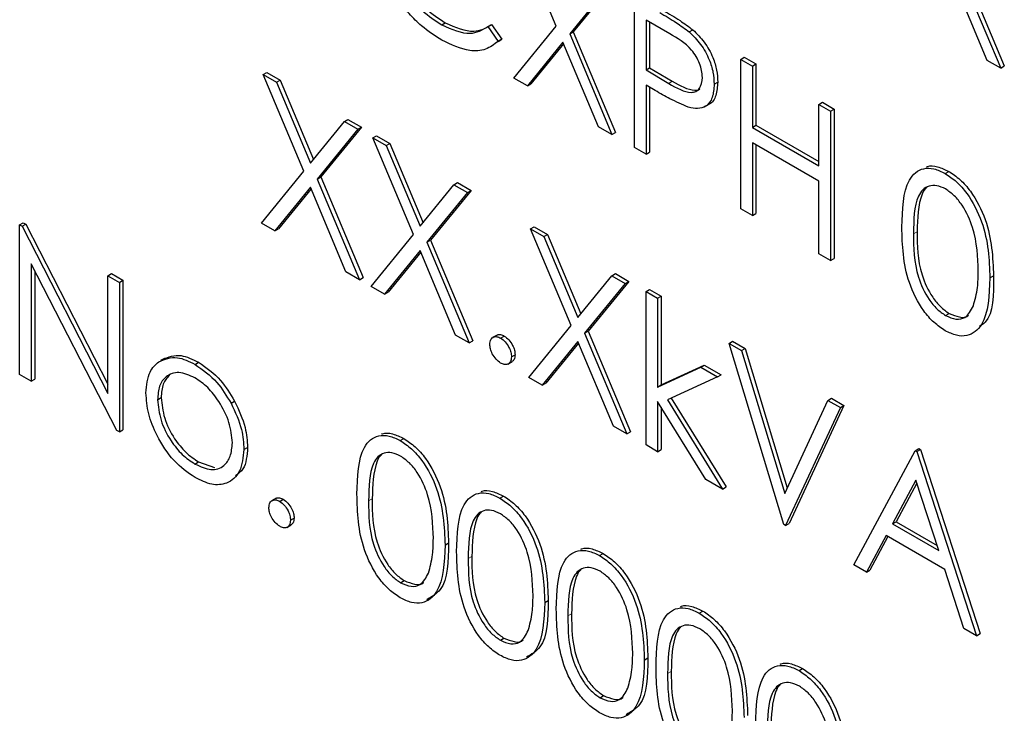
# Paper-space layout 'Blatt4' of a CAD drawing. Header units: millimetres. Extents: x 5 to 418, y 2 to 292.
# Tile 36 of 102: x 117.07 to 118.68, y 182.99 to 184.12. Entities that reach past the tile are written whole.
import ezdxf

# ---------------------------------------------------------------- set-up
doc = ezdxf.new("R2010")
doc.units = ezdxf.units.MM

psp = doc.layouts.new('Blatt4')

# ---------------------------------------------------------------- linework, layer by layer
at = {"color": 7, "linetype": 'Continuous', "lineweight": 25}
for p, q in [((117.9465, 184.1127), (117.88, 184.2711)), ((118.6049, 184.2089), (118.6741, 184.0441)), ((118.6108, 184.2124), (118.68, 184.0475)), ((118.0409, 184.1851), (117.9744, 184.1034)), ((118.6521, 184.0567), (118.5939, 184.1955)), ((118.035, 184.1817), (117.9685, 184.1)), ((118.0744, 183.9139), (118.0744, 184.1589)), ((118.1322, 184.1004), (118.0935, 184.1228)), ((118.0935, 184.1228), (118.0935, 184.0411)), ((117.759, 184.1149), (117.7649, 184.1183)), ((117.8347, 184.112), (117.8406, 184.1154)), ((117.8347, 184.112), (117.8514, 184.0878)), ((117.8406, 184.1154), (117.8573, 184.0912)), ((117.8772, 184.0278), (117.9465, 184.1127)), ((118.0993, 184.1194), (118.0993, 184.0445)), ((118.1643, 184.1033), (118.1702, 184.1067)), ((117.8573, 184.0912), (117.8513, 184.0875)), ((117.8514, 184.0878), (117.8573, 184.0912)), ((117.9685, 184.1), (117.9744, 184.1034)), ((117.9685, 184.1), (118.0377, 183.9351)), ((117.9744, 184.1034), (118.0436, 183.9385)), ((117.9575, 184.0865), (117.8992, 184.0151)), ((117.9585, 184.084), (117.9051, 184.0185)), ((118.0157, 183.9478), (117.9575, 184.0865)), ((118.2485, 184.0584), (118.2544, 184.0618)), ((118.2485, 184.0584), (118.2675, 184.0474)), ((118.2485, 183.8134), (118.2485, 184.0584)), ((118.2544, 184.0618), (118.2734, 184.0508)), ((118.6741, 184.0441), (118.6521, 184.0567)), ((118.0935, 184.0411), (118.0993, 184.0445)), ((118.0935, 184.0411), (118.1306, 184.0191)), ((118.0993, 184.0445), (118.1365, 184.0225)), ((118.2675, 184.0474), (118.2734, 184.0508)), ((118.2675, 184.0474), (118.2675, 183.9469)), ((118.2734, 184.0508), (118.2734, 183.9503)), ((118.6741, 184.0441), (118.68, 184.0475)), ((117.4666, 184.0335), (117.4725, 184.0369)), ((117.4666, 184.0335), (117.4885, 184.0208)), ((117.5331, 183.875), (117.4666, 184.0335)), ((117.4725, 184.0369), (117.4944, 184.0242)), ((117.4885, 184.0208), (117.4944, 184.0242)), ((117.4944, 184.0242), (117.5489, 183.8945)), ((117.8992, 184.0151), (117.8772, 184.0278)), ((117.4885, 184.0208), (117.5441, 183.8885)), ((117.8992, 184.0151), (117.9051, 184.0185)), ((118.1086, 184.0072), (118.0935, 184.016)), ((118.0935, 184.016), (118.0935, 183.9029)), ((118.0993, 184.0126), (118.0993, 183.9063)), ((118.205, 184.0178), (118.2108, 184.0212)), ((118.1894, 183.9808), (118.1968, 183.985)), ((118.3763, 183.9846), (118.3822, 183.988)), ((118.3763, 183.8841), (118.3763, 183.9846)), ((118.3763, 183.9846), (118.3953, 183.9736)), ((118.3822, 183.988), (118.4012, 183.977)), ((118.3953, 183.9736), (118.4012, 183.977)), ((118.4012, 183.977), (118.4012, 183.7321)), ((117.5996, 183.9567), (117.6055, 183.9601)), ((117.6055, 183.9601), (117.6275, 183.9474)), ((118.3953, 183.9736), (118.3953, 183.7287)), ((117.5441, 183.8885), (117.5996, 183.9567)), ((117.6216, 183.944), (117.5551, 183.8623)), ((117.6275, 183.9474), (117.561, 183.8657)), ((117.5996, 183.9567), (117.6216, 183.944)), ((117.6216, 183.944), (117.6275, 183.9474)), ((118.0377, 183.9351), (118.0157, 183.9478)), ((118.2675, 183.9469), (118.2734, 183.9503)), ((118.2675, 183.9469), (118.3763, 183.8841)), ((118.2734, 183.9503), (118.3763, 183.8909)), ((117.6461, 183.9298), (117.652, 183.9333)), ((117.6461, 183.9298), (117.668, 183.9172)), ((117.7126, 183.7714), (117.6461, 183.9298)), ((117.652, 183.9333), (117.6739, 183.9206)), ((118.0377, 183.9351), (118.0436, 183.9385)), ((117.668, 183.9172), (117.6739, 183.9206)), ((117.668, 183.9172), (117.7236, 183.7849)), ((117.6739, 183.9206), (117.7284, 183.7908)), ((118.0935, 183.9029), (118.0744, 183.9139)), ((118.3763, 183.859), (118.2675, 183.9218)), ((118.2675, 183.9218), (118.2675, 183.8025)), ((118.2734, 183.9184), (118.2734, 183.8059)), ((118.0935, 183.9029), (118.0993, 183.9063)), ((117.4639, 183.7901), (117.5331, 183.875)), ((117.5551, 183.8623), (117.561, 183.8657)), ((117.561, 183.8657), (117.6302, 183.7008)), ((118.5832, 183.8715), (118.5891, 183.8749)), ((117.5441, 183.8489), (117.4858, 183.7774)), ((117.6023, 183.7101), (117.5441, 183.8489)), ((117.5551, 183.8623), (117.6243, 183.6974)), ((117.7236, 183.7849), (117.7791, 183.853)), ((117.7791, 183.853), (117.785, 183.8564)), ((117.7791, 183.853), (117.8011, 183.8404)), ((117.785, 183.8564), (117.807, 183.8438)), ((118.3763, 183.7397), (118.3763, 183.859)), ((117.5451, 183.8463), (117.4917, 183.7808)), ((117.8011, 183.8404), (117.7346, 183.7587)), ((117.807, 183.8438), (117.7405, 183.7621)), ((117.8011, 183.8404), (117.807, 183.8438)), ((118.2675, 183.8025), (118.2485, 183.8134)), ((118.2675, 183.8025), (118.2734, 183.8059)), ((117.0681, 183.7872), (117.074, 183.7906)), ((117.0681, 183.5422), (117.0681, 183.7872)), ((117.0681, 183.7872), (117.0721, 183.7849)), ((117.0721, 183.7849), (117.078, 183.7883)), ((117.0721, 183.7849), (117.2123, 183.5112)), ((117.074, 183.7906), (117.078, 183.7883)), ((117.078, 183.7883), (117.2123, 183.5261)), ((117.4858, 183.7774), (117.4639, 183.7901)), ((117.9044, 183.7807), (117.9103, 183.7841)), ((117.9103, 183.7841), (117.9323, 183.7714)), ((117.4858, 183.7774), (117.4917, 183.7808)), ((117.6434, 183.6865), (117.7126, 183.7714)), ((117.9044, 183.7807), (117.9264, 183.768)), ((117.971, 183.6223), (117.9044, 183.7807)), ((117.9264, 183.768), (117.9323, 183.7714)), ((117.9264, 183.768), (117.9819, 183.6357)), ((117.9323, 183.7714), (117.9868, 183.6417)), ((117.7346, 183.7587), (117.7405, 183.7621)), ((117.7346, 183.7587), (117.8038, 183.5938)), ((117.7405, 183.7621), (117.8097, 183.5972)), ((117.7236, 183.7453), (117.6653, 183.6738)), ((117.7246, 183.7427), (117.6712, 183.6772)), ((117.7818, 183.6065), (117.7236, 183.7453)), ((118.3953, 183.7287), (118.3763, 183.7397)), ((117.227, 183.4505), (117.0872, 183.7236)), ((117.0872, 183.7236), (117.0872, 183.5312)), ((118.3953, 183.7287), (118.4012, 183.7321)), ((117.0931, 183.7121), (117.0931, 183.5346)), ((117.2123, 183.704), (117.2182, 183.7074)), ((117.2123, 183.5112), (117.2123, 183.704)), ((117.2123, 183.704), (117.2313, 183.693)), ((117.2182, 183.7074), (117.2372, 183.6964)), ((117.6243, 183.6974), (117.6023, 183.7101)), ((117.9819, 183.6357), (118.0375, 183.7039)), ((118.0375, 183.7039), (118.0434, 183.7073)), ((118.0375, 183.7039), (118.0595, 183.6912)), ((118.0434, 183.7073), (118.0653, 183.6946)), ((118.6564, 183.7003), (118.6623, 183.7037)), ((117.2313, 183.693), (117.2372, 183.6964)), ((117.2313, 183.693), (117.2313, 183.448)), ((117.2372, 183.6964), (117.2372, 183.4514)), ((117.6243, 183.6974), (117.6302, 183.7008)), ((117.6653, 183.6738), (117.6434, 183.6865)), ((118.0595, 183.6912), (117.993, 183.6096)), ((118.0653, 183.6946), (117.9988, 183.613)), ((118.0595, 183.6912), (118.0653, 183.6946)), ((117.6653, 183.6738), (117.6712, 183.6772)), ((118.0935, 183.6779), (118.0993, 183.6813)), ((118.0935, 183.6779), (118.1125, 183.6669)), ((118.0935, 183.4266), (118.0935, 183.6779)), ((118.0993, 183.6813), (118.1184, 183.6703)), ((118.1125, 183.6669), (118.1184, 183.6703)), ((118.1184, 183.6703), (118.1184, 183.525)), ((118.1125, 183.6669), (118.1125, 183.5216)), ((118.5838, 183.6387), (118.5897, 183.6421)), ((117.9017, 183.5373), (117.971, 183.6223)), ((117.8038, 183.5938), (117.7818, 183.6065)), ((117.8496, 183.6068), (117.8423, 183.6025)), ((117.8555, 183.6017), (117.8614, 183.6051)), ((117.993, 183.6096), (117.9988, 183.613)), ((117.993, 183.6096), (118.0622, 183.4447)), ((117.9988, 183.613), (118.0681, 183.4481)), ((117.8038, 183.5938), (117.8097, 183.5972)), ((117.9819, 183.5961), (117.9237, 183.5246)), ((117.983, 183.5936), (117.9296, 183.528)), ((118.0402, 183.4574), (117.9819, 183.5961)), ((118.2294, 183.5931), (118.2353, 183.5965)), ((118.2294, 183.5931), (118.2498, 183.5813)), ((118.3192, 183.2963), (118.2294, 183.5931)), ((118.2353, 183.5965), (118.2557, 183.5847)), ((117.8732, 183.5711), (117.8791, 183.5745)), ((118.2498, 183.5813), (118.2557, 183.5847)), ((118.2498, 183.5813), (118.3205, 183.3474)), ((118.2557, 183.5847), (118.3247, 183.3565)), ((117.3062, 183.5691), (117.2988, 183.5648)), ((117.3552, 183.5587), (117.361, 183.5621)), ((117.8672, 183.5592), (117.8745, 183.5634)), ((118.1184, 183.525), (118.1889, 183.5573)), ((118.183, 183.5539), (118.1889, 183.5573)), ((118.1889, 183.5573), (118.2163, 183.5415)), ((117.0872, 183.5312), (117.0681, 183.5422)), ((118.1125, 183.5216), (118.183, 183.5539)), ((118.183, 183.5539), (118.2104, 183.5381)), ((118.2104, 183.5381), (118.2163, 183.5415)), ((117.0872, 183.5312), (117.0931, 183.5346)), ((117.9237, 183.5246), (117.9017, 183.5373)), ((117.9237, 183.5246), (117.9296, 183.528)), ((118.1125, 183.5216), (118.1184, 183.525)), ((118.2104, 183.5381), (118.1286, 183.5006)), ((117.2939, 183.5008), (117.2998, 183.5042)), ((117.4141, 183.4952), (117.4199, 183.4986)), ((118.1912, 183.3702), (118.1125, 183.4981)), ((118.1125, 183.4981), (118.1125, 183.4156)), ((118.1286, 183.5006), (118.2186, 183.3544)), ((118.1348, 183.5034), (118.2244, 183.3578)), ((118.3205, 183.3474), (118.3913, 183.4997)), ((118.3913, 183.4997), (118.3971, 183.5031)), ((118.3913, 183.4997), (118.4116, 183.4879)), ((118.3971, 183.5031), (118.4175, 183.4913)), ((118.1184, 183.4885), (118.1184, 183.419)), ((118.4116, 183.4879), (118.3219, 183.2947)), ((118.4175, 183.4913), (118.3278, 183.2981)), ((118.4116, 183.4879), (118.4175, 183.4913)), ((117.2313, 183.448), (117.227, 183.4505)), ((117.2313, 183.448), (117.2372, 183.4514)), ((118.0622, 183.4447), (118.0402, 183.4574)), ((118.0622, 183.4447), (118.0681, 183.4481)), ((117.6912, 183.4338), (117.697, 183.4372)), ((117.4353, 183.4193), (117.4412, 183.4227)), ((118.1125, 183.4156), (118.0935, 183.4266)), ((118.1125, 183.4156), (118.1184, 183.419)), ((118.4334, 183.2304), (118.534, 183.4172)), ((118.534, 183.4172), (118.5399, 183.4206)), ((118.534, 183.4172), (118.5368, 183.4157)), ((118.5368, 183.4157), (118.5426, 183.4191)), ((118.5368, 183.4157), (118.6347, 183.1142)), ((118.5399, 183.4206), (118.5426, 183.4191)), ((118.5426, 183.4191), (118.6406, 183.1176)), ((117.3551, 183.3954), (117.361, 183.3988)), ((117.361, 183.3988), (117.3871, 183.39)), ((118.2186, 183.3544), (118.1912, 183.3702)), ((118.5352, 183.3688), (118.4968, 183.2974)), ((118.5367, 183.3641), (118.5027, 183.3008)), ((118.5726, 183.2537), (118.5352, 183.3688)), ((118.2186, 183.3544), (118.2244, 183.3578)), ((117.4879, 183.3393), (117.4805, 183.335)), ((117.4938, 183.3342), (117.4997, 183.3376)), ((117.8543, 183.3396), (117.8602, 183.343)), ((117.5114, 183.3036), (117.5173, 183.307)), ((118.4968, 183.2974), (118.5027, 183.3008)), ((118.5027, 183.3008), (118.5699, 183.262)), ((117.5054, 183.2917), (117.5128, 183.2959)), ((118.3219, 183.2947), (118.3192, 183.2963)), ((118.3219, 183.2947), (118.3278, 183.2981)), ((118.4968, 183.2974), (118.5726, 183.2537)), ((118.4864, 183.2783), (118.4542, 183.2184)), ((118.4895, 183.2765), (118.4601, 183.2218)), ((118.5826, 183.2228), (118.4864, 183.2783)), ((117.7644, 183.2627), (117.7703, 183.2661)), ((118.0175, 183.2454), (118.0234, 183.2488)), ((118.4542, 183.2184), (118.4334, 183.2304)), ((118.4542, 183.2184), (118.4601, 183.2218)), ((118.614, 183.1261), (118.5826, 183.2228)), ((117.6918, 183.201), (117.6977, 183.2044)), ((117.9276, 183.1685), (117.9334, 183.1719)), ((118.1807, 183.1512), (118.1866, 183.1546)), ((118.6347, 183.1142), (118.614, 183.1261)), ((117.855, 183.1068), (117.8609, 183.1102)), ((118.6347, 183.1142), (118.6406, 183.1176)), ((118.0907, 183.0743), (118.0966, 183.0777)), ((118.3439, 183.057), (118.3498, 183.0604)), ((118.0182, 183.0126), (118.024, 183.016))]:
    psp.add_line(p, q, dxfattribs=at)
at = {"color": 7, "linetype": 'Continuous', "lineweight": 18}
for p, q in [((118.1306, 184.0191), (118.1365, 184.0225)), ((118.5313, 183.7726), (118.5372, 183.776)), ((117.6393, 183.335), (117.6452, 183.3384)), ((117.8024, 183.2408), (117.8083, 183.2442)), ((117.9656, 183.1466), (117.9715, 183.15)), ((118.1288, 183.0524), (118.1347, 183.0558))]:
    psp.add_line(p, q, dxfattribs=at)
at = {"color": 7, "linetype": 'Continuous', "lineweight": 25}
for points, knots in [([(117.6637, 184.2732), (117.6654, 184.2565), (117.6686, 184.2229), (117.6952, 184.1734), (117.7267, 184.1361), (117.7482, 184.122), (117.759, 184.1149)], [0, 0, 0, 0, 0.279434, 0.558921, 0.779283, 1, 1, 1, 1]), ([(117.6696, 184.2766), (117.6713, 184.2599), (117.6745, 184.2263), (117.7011, 184.1768), (117.7326, 184.1395), (117.7541, 184.1254), (117.7649, 184.1183)], [0, 0, 0, 0, 0.279434, 0.558921, 0.779283, 1, 1, 1, 1]), ([(117.7591, 184.0897), (117.7479, 184.0968), (117.7296, 184.1086), (117.7054, 184.1327), (117.6866, 184.1563), (117.6766, 184.1741), (117.6716, 184.183)], [0, 0, 0, 0, 0.339838, 0.559927, 0.779959, 1, 1, 1, 1]), ([(118.1219, 184.1383), (118.131, 184.1331), (118.1472, 184.1238), (118.1632, 184.1119), (118.1702, 184.1067)], [0, 0, 0, 0, 0.560314, 1, 1, 1, 1]), ([(118.116, 184.1349), (118.1251, 184.1297), (118.1413, 184.1204), (118.1573, 184.1085), (118.1643, 184.1033)], [0, 0, 0, 0, 0.560314, 1, 1, 1, 1]), ([(117.759, 184.1149), (117.7754, 184.1077), (117.8047, 184.0949), (117.8256, 184.1067), (117.8347, 184.112)], [0, 0, 0, 0, 0.5587722, 1, 1, 1, 1]), ([(117.7649, 184.1183), (117.7813, 184.1111), (117.8106, 184.0983), (117.8315, 184.1101), (117.8406, 184.1154)], [0, 0, 0, 0, 0.5587722, 1, 1, 1, 1]), ([(118.1702, 184.1067), (118.1767, 184.1003), (118.1896, 184.0875), (118.2029, 184.0632), (118.2099, 184.0403), (118.2105, 184.0276), (118.2108, 184.0212)], [0, 0, 0, 0, 0.279705, 0.559381, 0.779509, 1, 1, 1, 1]), ([(117.8514, 184.0878), (117.8449, 184.0829), (117.8318, 184.0731), (117.8003, 184.0705), (117.7747, 184.0824), (117.7591, 184.0897)], [0, 0, 0, 0, 0.28041, 0.560795, 1, 1, 1, 1]), ([(118.1859, 184.0287), (118.185, 184.0363), (118.1835, 184.0477), (118.1757, 184.0633), (118.1607, 184.0843), (118.1449, 184.0932), (118.1322, 184.1004)], [0, 0, 0, 0, 0.248969, 0.374729, 0.500383, 1, 1, 1, 1]), ([(118.1643, 184.1033), (118.1708, 184.0969), (118.1837, 184.0841), (118.197, 184.0598), (118.204, 184.0369), (118.2046, 184.0242), (118.205, 184.0178)], [0, 0, 0, 0, 0.279705, 0.559381, 0.779509, 1, 1, 1, 1]), ([(118.1306, 184.0191), (118.1435, 184.0116), (118.1597, 184.0022), (118.1754, 184.0054), (118.1835, 184.012), (118.185, 184.022), (118.1859, 184.0287)], [0, 0, 0, 0, 0.499721, 0.62535, 0.751083, 1, 1, 1, 1]), ([(118.1365, 184.0225), (118.1491, 184.0154), (118.165, 184.0065), (118.1792, 184.0079), (118.1814, 184.0097), (118.1816, 184.0099)], [0, 0, 0, 0, 0.782951, 0.979784, 1, 1, 1, 1]), ([(118.205, 184.0178), (118.2045, 184.01), (118.2034, 183.9945), (118.1928, 183.981), (118.1784, 183.9766), (118.1679, 183.9789), (118.1626, 183.9801)], [0, 0, 0, 0, 0.280099, 0.559324, 0.779458, 1, 1, 1, 1]), ([(118.2108, 184.0212), (118.2103, 184.0136), (118.2091, 183.9984), (118.2021, 183.9866), (118.1963, 183.9849), (118.1959, 183.9848)], [0, 0, 0, 0, 0.486653, 0.971789, 1, 1, 1, 1]), ([(118.1626, 183.9801), (118.1526, 183.9844), (118.1347, 183.9922), (118.1166, 184.0026), (118.1086, 184.0072)], [0, 0, 0, 0, 0.5596942, 1, 1, 1, 1]), ([(118.5123, 183.7835), (118.5131, 183.8123), (118.5141, 183.8483), (118.5339, 183.8737), (118.5477, 183.8804), (118.5646, 183.8804), (118.577, 183.8744), (118.5832, 183.8715)], [0, 0, 0, 0, 0.498702, 0.6241765, 0.7494675, 0.8747453, 1, 1, 1, 1]), ([(118.5524, 183.8819), (118.553, 183.8822), (118.558, 183.8847), (118.5707, 183.8835), (118.583, 183.8777), (118.5891, 183.8749)], [0, 0, 0, 0, 0.057969, 0.529028, 1, 1, 1, 1]), ([(118.5832, 183.8715), (118.5894, 183.8673), (118.6019, 183.8589), (118.6247, 183.833), (118.6534, 183.7756), (118.6552, 183.7304), (118.6564, 183.7003)], [0, 0, 0, 0, 0.1256, 0.251197, 0.500581, 1, 1, 1, 1]), ([(118.5891, 183.8749), (118.5953, 183.8707), (118.6078, 183.8623), (118.6306, 183.8364), (118.6593, 183.779), (118.6611, 183.7338), (118.6623, 183.7037)], [0, 0, 0, 0, 0.1256, 0.251197, 0.500581, 1, 1, 1, 1]), ([(118.5838, 183.846), (118.579, 183.8482), (118.5692, 183.8527), (118.5563, 183.8515), (118.5461, 183.8454), (118.532, 183.8237), (118.5316, 183.7953), (118.5313, 183.7726)], [0, 0, 0, 0, 0.125139, 0.250418, 0.375519, 0.500847, 1, 1, 1, 1]), ([(118.5527, 183.8482), (118.5526, 183.8481), (118.5492, 183.8461), (118.5388, 183.8256), (118.5379, 183.7981), (118.5372, 183.776)], [0, 0, 0, 0, 0.004517, 0.204302, 1, 1, 1, 1]), ([(118.6374, 183.7114), (118.6366, 183.7346), (118.6354, 183.7694), (118.6156, 183.8145), (118.5984, 183.8358), (118.5887, 183.8426), (118.5838, 183.846)], [0, 0, 0, 0, 0.500072, 0.749021, 0.874598, 1, 1, 1, 1]), ([(118.5832, 183.6139), (118.577, 183.6181), (118.5646, 183.6264), (118.5421, 183.6522), (118.5142, 183.7095), (118.5131, 183.7539), (118.5123, 183.7835)], [0, 0, 0, 0, 0.125551, 0.25109, 0.50025, 1, 1, 1, 1]), ([(118.5313, 183.7726), (118.5315, 183.7497), (118.5317, 183.7152), (118.5521, 183.67), (118.5693, 183.6489), (118.579, 183.6421), (118.5838, 183.6387)], [0, 0, 0, 0, 0.500291, 0.749086, 0.874606, 1, 1, 1, 1]), ([(118.5372, 183.776), (118.5374, 183.7531), (118.5376, 183.7186), (118.558, 183.6734), (118.5752, 183.6523), (118.5849, 183.6455), (118.5897, 183.6421)], [0, 0, 0, 0, 0.500291, 0.749086, 0.874606, 1, 1, 1, 1]), ([(118.6293, 183.6545), (118.6321, 183.6642), (118.6369, 183.6816), (118.6372, 183.7023), (118.6374, 183.7114)], [0, 0, 0, 0, 0.559599, 1, 1, 1, 1]), ([(118.6623, 183.7037), (118.6626, 183.6729), (118.6629, 183.636), (118.6425, 183.6227), (118.6392, 183.6205)], [0, 0, 0, 0, 0.83825, 1, 1, 1, 1]), ([(118.6564, 183.7003), (118.6552, 183.6716), (118.6535, 183.6286), (118.6246, 183.6046), (118.6019, 183.6049), (118.5894, 183.6109), (118.5832, 183.6139)], [0, 0, 0, 0, 0.499407, 0.748743, 0.874372, 1, 1, 1, 1]), ([(118.5838, 183.6387), (118.5896, 183.6362), (118.6012, 183.6312), (118.6191, 183.6348), (118.6255, 183.647), (118.6293, 183.6545)], [0, 0, 0, 0, 0.280257, 0.560781, 1, 1, 1, 1]), ([(118.5897, 183.6421), (118.5954, 183.6398), (118.6067, 183.6352), (118.6183, 183.6352), (118.6214, 183.6393), (118.6215, 183.6395)], [0, 0, 0, 0, 0.492383, 0.985234, 1, 1, 1, 1]), ([(117.8491, 183.6061), (117.8494, 183.6064), (117.8509, 183.6079), (117.8553, 183.6079), (117.8594, 183.606), (117.8614, 183.6051)], [0, 0, 0, 0, 0.116538, 0.55809, 1, 1, 1, 1]), ([(117.8614, 183.6051), (117.864, 183.6032), (117.8692, 183.5995), (117.8749, 183.5906), (117.8786, 183.5819), (117.8789, 183.5769), (117.8791, 183.5745)], [0, 0, 0, 0, 0.279602, 0.559212, 0.779475, 1, 1, 1, 1]), ([(117.8378, 183.5915), (117.8381, 183.5943), (117.8387, 183.6), (117.8435, 183.6039), (117.8493, 183.6046), (117.8534, 183.6027), (117.8555, 183.6017)], [0, 0, 0, 0, 0.279576, 0.559284, 0.779552, 1, 1, 1, 1]), ([(117.8555, 183.5609), (117.8529, 183.5627), (117.8477, 183.5665), (117.8419, 183.5753), (117.8384, 183.5841), (117.838, 183.589), (117.8378, 183.5915)], [0, 0, 0, 0, 0.279581, 0.559143, 0.779575, 1, 1, 1, 1]), ([(117.8555, 183.6017), (117.8581, 183.5998), (117.8633, 183.5961), (117.869, 183.5872), (117.8727, 183.5785), (117.873, 183.5735), (117.8732, 183.5711)], [0, 0, 0, 0, 0.279602, 0.559212, 0.779475, 1, 1, 1, 1]), ([(117.302, 183.5665), (117.3116, 183.5706), (117.3287, 183.5779), (117.3511, 183.5669), (117.361, 183.5621)], [0, 0, 0, 0, 0.55888, 1, 1, 1, 1]), ([(117.8791, 183.5745), (117.8788, 183.5716), (117.8783, 183.5663), (117.8751, 183.5642), (117.8736, 183.5633)], [0, 0, 0, 0, 0.5544413, 1, 1, 1, 1]), ([(117.2748, 183.5119), (117.276, 183.5244), (117.278, 183.5469), (117.2905, 183.5582), (117.2961, 183.5631)], [0, 0, 0, 0, 0.559285, 1, 1, 1, 1]), ([(117.2961, 183.5631), (117.3057, 183.5672), (117.3228, 183.5745), (117.3453, 183.5635), (117.3552, 183.5587)], [0, 0, 0, 0, 0.55888, 1, 1, 1, 1]), ([(117.3552, 183.5587), (117.3677, 183.5499), (117.3902, 183.5342), (117.4068, 183.5071), (117.4141, 183.4952)], [0, 0, 0, 0, 0.559182, 1, 1, 1, 1]), ([(117.361, 183.5621), (117.3736, 183.5533), (117.3961, 183.5376), (117.4127, 183.5105), (117.4199, 183.4986)], [0, 0, 0, 0, 0.559182, 1, 1, 1, 1]), ([(117.8732, 183.5711), (117.8729, 183.5682), (117.8722, 183.5626), (117.8674, 183.5587), (117.8616, 183.558), (117.8575, 183.5599), (117.8555, 183.5609)], [0, 0, 0, 0, 0.2794691, 0.5593578, 0.7796739, 1, 1, 1, 1]), ([(117.3551, 183.5367), (117.346, 183.5407), (117.3279, 183.5486), (117.308, 183.5405), (117.2957, 183.5244), (117.2945, 183.5086), (117.2939, 183.5008)], [0, 0, 0, 0, 0.279484, 0.559256, 0.779547, 1, 1, 1, 1]), ([(117.3133, 183.5408), (117.3094, 183.5365), (117.3013, 183.5278), (117.3003, 183.5121), (117.2998, 183.5042)], [0, 0, 0, 0, 0.489282, 1, 1, 1, 1]), ([(117.4163, 183.4301), (117.4152, 183.4412), (117.4131, 183.4633), (117.3964, 183.4961), (117.3764, 183.5221), (117.3622, 183.5319), (117.3551, 183.5367)], [0, 0, 0, 0, 0.279586, 0.559398, 0.779653, 1, 1, 1, 1]), ([(117.3552, 183.3734), (117.3433, 183.3816), (117.3195, 183.3981), (117.2934, 183.4386), (117.2774, 183.4782), (117.2757, 183.5007), (117.2748, 183.5119)], [0, 0, 0, 0, 0.279776, 0.559179, 0.779592, 1, 1, 1, 1]), ([(117.2939, 183.5008), (117.295, 183.4898), (117.2973, 183.4678), (117.3135, 183.4349), (117.3339, 183.4098), (117.348, 183.4002), (117.3551, 183.3954)], [0, 0, 0, 0, 0.279618, 0.559167, 0.779512, 1, 1, 1, 1]), ([(117.2998, 183.5042), (117.3009, 183.4932), (117.3032, 183.4712), (117.3194, 183.4383), (117.3398, 183.4132), (117.3539, 183.4036), (117.361, 183.3988)], [0, 0, 0, 0, 0.279618, 0.559167, 0.779512, 1, 1, 1, 1]), ([(117.4141, 183.4952), (117.4209, 183.4806), (117.4332, 183.4544), (117.4346, 183.43), (117.4353, 183.4193)], [0, 0, 0, 0, 0.559216, 1, 1, 1, 1]), ([(117.4199, 183.4986), (117.4268, 183.484), (117.439, 183.4578), (117.4405, 183.4334), (117.4412, 183.4227)], [0, 0, 0, 0, 0.559216, 1, 1, 1, 1]), ([(117.6604, 183.4442), (117.6609, 183.4445), (117.666, 183.4471), (117.6786, 183.4458), (117.6909, 183.4401), (117.697, 183.4372)], [0, 0, 0, 0, 0.057969, 0.529028, 1, 1, 1, 1]), ([(117.3551, 183.3954), (117.3641, 183.3914), (117.382, 183.3834), (117.4023, 183.3903), (117.4142, 183.4069), (117.4156, 183.4224), (117.4163, 183.4301)], [0, 0, 0, 0, 0.279745, 0.559113, 0.779606, 1, 1, 1, 1]), ([(117.6202, 183.3459), (117.6211, 183.3746), (117.6221, 183.4107), (117.6419, 183.436), (117.6556, 183.4427), (117.6726, 183.4428), (117.685, 183.4368), (117.6912, 183.4338)], [0, 0, 0, 0, 0.498702, 0.624177, 0.749467, 0.874745, 1, 1, 1, 1]), ([(117.6912, 183.4338), (117.6974, 183.4296), (117.7099, 183.4212), (117.7326, 183.3953), (117.7613, 183.3379), (117.7632, 183.2928), (117.7644, 183.2627)], [0, 0, 0, 0, 0.1256, 0.251197, 0.500581, 1, 1, 1, 1]), ([(117.697, 183.4372), (117.7033, 183.433), (117.7158, 183.4246), (117.7385, 183.3987), (117.7672, 183.3413), (117.769, 183.2962), (117.7703, 183.2661)], [0, 0, 0, 0, 0.1256, 0.251197, 0.500581, 1, 1, 1, 1]), ([(117.4353, 183.4193), (117.4338, 183.4065), (117.4309, 183.3809), (117.4096, 183.3627), (117.383, 183.3597), (117.3645, 183.3688), (117.3552, 183.3734)], [0, 0, 0, 0, 0.279521, 0.559381, 0.779507, 1, 1, 1, 1]), ([(117.4412, 183.4227), (117.4402, 183.4093), (117.4386, 183.3883), (117.4261, 183.3795), (117.4217, 183.3763)], [0, 0, 0, 0, 0.638982, 1, 1, 1, 1]), ([(117.6918, 183.4083), (117.6869, 183.4105), (117.6772, 183.415), (117.6643, 183.4139), (117.654, 183.4078), (117.64, 183.386), (117.6396, 183.3577), (117.6393, 183.335)], [0, 0, 0, 0, 0.125139, 0.250418, 0.375519, 0.500847, 1, 1, 1, 1]), ([(117.6607, 183.4105), (117.6606, 183.4105), (117.6571, 183.4084), (117.6468, 183.388), (117.6459, 183.3604), (117.6452, 183.3384)], [0, 0, 0, 0, 0.0045166, 0.204302, 1, 1, 1, 1]), ([(117.7453, 183.2737), (117.7446, 183.2969), (117.7434, 183.3317), (117.7235, 183.3768), (117.7064, 183.3981), (117.6966, 183.4049), (117.6918, 183.4083)], [0, 0, 0, 0, 0.500072, 0.749021, 0.874598, 1, 1, 1, 1]), ([(117.7834, 183.2517), (117.7842, 183.2804), (117.7853, 183.3165), (117.805, 183.3418), (117.8188, 183.3485), (117.8357, 183.3486), (117.8481, 183.3426), (117.8543, 183.3396)], [0, 0, 0, 0, 0.498702, 0.624177, 0.749467, 0.874745, 1, 1, 1, 1]), ([(117.8235, 183.35), (117.8241, 183.3503), (117.8291, 183.3529), (117.8418, 183.3516), (117.8541, 183.3459), (117.8602, 183.343)], [0, 0, 0, 0, 0.057969, 0.529028, 1, 1, 1, 1]), ([(117.4761, 183.324), (117.4764, 183.3268), (117.477, 183.3325), (117.4818, 183.3364), (117.4876, 183.3371), (117.4917, 183.3352), (117.4938, 183.3342)], [0, 0, 0, 0, 0.2795762, 0.5592837, 0.7795524, 1, 1, 1, 1]), ([(117.4874, 183.3385), (117.4877, 183.3389), (117.4892, 183.3404), (117.4936, 183.3404), (117.4976, 183.3385), (117.4997, 183.3376)], [0, 0, 0, 0, 0.116538, 0.55809, 1, 1, 1, 1]), ([(117.4938, 183.3342), (117.4964, 183.3323), (117.5016, 183.3286), (117.5073, 183.3197), (117.511, 183.311), (117.5113, 183.306), (117.5114, 183.3036)], [0, 0, 0, 0, 0.279602, 0.559212, 0.779475, 1, 1, 1, 1]), ([(117.4997, 183.3376), (117.5023, 183.3357), (117.5075, 183.332), (117.5132, 183.3231), (117.5169, 183.3144), (117.5172, 183.3094), (117.5173, 183.307)], [0, 0, 0, 0, 0.279602, 0.559212, 0.779475, 1, 1, 1, 1]), ([(117.6912, 183.1763), (117.685, 183.1804), (117.6726, 183.1887), (117.6501, 183.2146), (117.6222, 183.2718), (117.621, 183.3162), (117.6202, 183.3459)], [0, 0, 0, 0, 0.125551, 0.25109, 0.50025, 1, 1, 1, 1]), ([(117.6393, 183.335), (117.6394, 183.312), (117.6397, 183.2776), (117.66, 183.2324), (117.6772, 183.2112), (117.6869, 183.2044), (117.6918, 183.201)], [0, 0, 0, 0, 0.500291, 0.749086, 0.874606, 1, 1, 1, 1]), ([(117.6452, 183.3384), (117.6453, 183.3154), (117.6456, 183.281), (117.6659, 183.2358), (117.6831, 183.2146), (117.6928, 183.2078), (117.6977, 183.2044)], [0, 0, 0, 0, 0.500291, 0.749086, 0.874606, 1, 1, 1, 1]), ([(117.8543, 183.3396), (117.8606, 183.3354), (117.8731, 183.327), (117.8958, 183.3011), (117.9245, 183.2437), (117.9263, 183.1986), (117.9276, 183.1685)], [0, 0, 0, 0, 0.1256, 0.251197, 0.500581, 1, 1, 1, 1]), ([(117.8602, 183.343), (117.8665, 183.3388), (117.879, 183.3304), (117.9017, 183.3045), (117.9304, 183.2471), (117.9322, 183.202), (117.9334, 183.1719)], [0, 0, 0, 0, 0.1256, 0.251197, 0.500581, 1, 1, 1, 1]), ([(117.4938, 183.2934), (117.4912, 183.2952), (117.486, 183.299), (117.4802, 183.3078), (117.4767, 183.3166), (117.4763, 183.3215), (117.4761, 183.324)], [0, 0, 0, 0, 0.279581, 0.559143, 0.779575, 1, 1, 1, 1]), ([(117.855, 183.3141), (117.8501, 183.3163), (117.8404, 183.3208), (117.8275, 183.3197), (117.8172, 183.3136), (117.8032, 183.2918), (117.8028, 183.2635), (117.8024, 183.2408)], [0, 0, 0, 0, 0.125139, 0.250418, 0.375519, 0.500847, 1, 1, 1, 1]), ([(117.8239, 183.3163), (117.8238, 183.3163), (117.8203, 183.3142), (117.81, 183.2938), (117.8091, 183.2662), (117.8083, 183.2442)], [0, 0, 0, 0, 0.004517, 0.204302, 1, 1, 1, 1]), ([(117.5114, 183.3036), (117.5111, 183.3007), (117.5105, 183.2951), (117.5057, 183.2912), (117.4999, 183.2904), (117.4958, 183.2924), (117.4938, 183.2934)], [0, 0, 0, 0, 0.279469, 0.559358, 0.779674, 1, 1, 1, 1]), ([(117.5173, 183.307), (117.5171, 183.304), (117.5166, 183.2988), (117.5133, 183.2967), (117.5119, 183.2958)], [0, 0, 0, 0, 0.554441, 1, 1, 1, 1]), ([(117.9085, 183.1795), (117.9077, 183.2027), (117.9066, 183.2375), (117.8867, 183.2826), (117.8695, 183.3039), (117.8598, 183.3107), (117.855, 183.3141)], [0, 0, 0, 0, 0.500072, 0.749021, 0.874598, 1, 1, 1, 1]), ([(117.7373, 183.2168), (117.74, 183.2265), (117.7448, 183.2439), (117.7452, 183.2646), (117.7453, 183.2737)], [0, 0, 0, 0, 0.5595988, 1, 1, 1, 1]), ([(117.7644, 183.2627), (117.7632, 183.2339), (117.7614, 183.1909), (117.7326, 183.1669), (117.7099, 183.1672), (117.6974, 183.1732), (117.6912, 183.1763)], [0, 0, 0, 0, 0.499407, 0.748743, 0.874372, 1, 1, 1, 1]), ([(117.7703, 183.2661), (117.7697, 183.2362), (117.7688, 183.1927), (117.7426, 183.1778), (117.7344, 183.1732)], [0, 0, 0, 0, 0.68684, 1, 1, 1, 1]), ([(117.8543, 183.0821), (117.8481, 183.0862), (117.8358, 183.0945), (117.8132, 183.1204), (117.7854, 183.1776), (117.7842, 183.222), (117.7834, 183.2517)], [0, 0, 0, 0, 0.125551, 0.25109, 0.50025, 1, 1, 1, 1]), ([(117.9466, 183.1575), (117.9474, 183.1862), (117.9484, 183.2223), (117.9682, 183.2476), (117.982, 183.2543), (117.9989, 183.2544), (118.0113, 183.2484), (118.0175, 183.2454)], [0, 0, 0, 0, 0.498702, 0.624177, 0.749467, 0.874745, 1, 1, 1, 1]), ([(117.9867, 183.2558), (117.9873, 183.2561), (117.9923, 183.2587), (118.005, 183.2574), (118.0173, 183.2517), (118.0234, 183.2488)], [0, 0, 0, 0, 0.057969, 0.529028, 1, 1, 1, 1]), ([(117.8024, 183.2408), (117.8026, 183.2178), (117.8028, 183.1834), (117.8232, 183.1382), (117.8404, 183.117), (117.8501, 183.1102), (117.855, 183.1068)], [0, 0, 0, 0, 0.500291, 0.749086, 0.874606, 1, 1, 1, 1]), ([(117.8083, 183.2442), (117.8085, 183.2212), (117.8087, 183.1868), (117.8291, 183.1416), (117.8463, 183.1204), (117.856, 183.1136), (117.8609, 183.1102)], [0, 0, 0, 0, 0.500291, 0.749086, 0.874606, 1, 1, 1, 1]), ([(118.0175, 183.2454), (118.0238, 183.2412), (118.0362, 183.2328), (118.059, 183.2069), (118.0877, 183.1495), (118.0895, 183.1044), (118.0907, 183.0743)], [0, 0, 0, 0, 0.1256, 0.251197, 0.500581, 1, 1, 1, 1]), ([(118.0234, 183.2488), (118.0297, 183.2446), (118.0421, 183.2362), (118.0649, 183.2103), (118.0936, 183.1529), (118.0954, 183.1078), (118.0966, 183.0777)], [0, 0, 0, 0, 0.1256, 0.251197, 0.500581, 1, 1, 1, 1]), ([(118.0182, 183.2199), (118.0133, 183.2221), (118.0036, 183.2266), (117.9907, 183.2255), (117.9804, 183.2194), (117.9663, 183.1976), (117.9659, 183.1693), (117.9656, 183.1466)], [0, 0, 0, 0, 0.125139, 0.250418, 0.375519, 0.500847, 1, 1, 1, 1]), ([(117.987, 183.2221), (117.987, 183.2221), (117.9835, 183.22), (117.9731, 183.1996), (117.9722, 183.172), (117.9715, 183.15)], [0, 0, 0, 0, 0.004517, 0.204302, 1, 1, 1, 1]), ([(118.0717, 183.0853), (118.0709, 183.1085), (118.0697, 183.1433), (118.0499, 183.1884), (118.0327, 183.2097), (118.023, 183.2165), (118.0182, 183.2199)], [0, 0, 0, 0, 0.500072, 0.749021, 0.874598, 1, 1, 1, 1]), ([(117.6918, 183.201), (117.6976, 183.1985), (117.7092, 183.1935), (117.7271, 183.1971), (117.7334, 183.2094), (117.7373, 183.2168)], [0, 0, 0, 0, 0.280257, 0.560781, 1, 1, 1, 1]), ([(117.6977, 183.2044), (117.7033, 183.2021), (117.7147, 183.1975), (117.7263, 183.1975), (117.7293, 183.2017), (117.7294, 183.2018)], [0, 0, 0, 0, 0.492383, 0.985234, 1, 1, 1, 1]), ([(117.9334, 183.1719), (117.9328, 183.142), (117.9319, 183.0985), (117.9058, 183.0836), (117.8976, 183.079)], [0, 0, 0, 0, 0.68684, 1, 1, 1, 1]), ([(117.9005, 183.1226), (117.9032, 183.1323), (117.908, 183.1497), (117.9084, 183.1704), (117.9085, 183.1795)], [0, 0, 0, 0, 0.5595988, 1, 1, 1, 1]), ([(117.9276, 183.1685), (117.9264, 183.1397), (117.9246, 183.0967), (117.8958, 183.0727), (117.8731, 183.073), (117.8606, 183.079), (117.8543, 183.0821)], [0, 0, 0, 0, 0.499407, 0.748743, 0.874372, 1, 1, 1, 1]), ([(118.0175, 182.9879), (118.0113, 182.992), (117.9989, 183.0003), (117.9764, 183.0262), (117.9486, 183.0834), (117.9474, 183.1278), (117.9466, 183.1575)], [0, 0, 0, 0, 0.125551, 0.25109, 0.50025, 1, 1, 1, 1]), ([(118.1098, 183.0633), (118.1106, 183.092), (118.1116, 183.1281), (118.1314, 183.1534), (118.1452, 183.1601), (118.1621, 183.1602), (118.1745, 183.1542), (118.1807, 183.1512)], [0, 0, 0, 0, 0.498702, 0.624177, 0.749467, 0.874745, 1, 1, 1, 1]), ([(118.1499, 183.1616), (118.1505, 183.1619), (118.1555, 183.1645), (118.1682, 183.1632), (118.1805, 183.1575), (118.1866, 183.1546)], [0, 0, 0, 0, 0.057969, 0.529028, 1, 1, 1, 1]), ([(118.1866, 183.1546), (118.1928, 183.1504), (118.2053, 183.142), (118.2281, 183.1161), (118.2567, 183.0587), (118.2586, 183.0136), (118.2598, 182.9835)], [0, 0, 0, 0, 0.1256, 0.251197, 0.500581, 1, 1, 1, 1]), ([(117.9656, 183.1466), (117.9658, 183.1236), (117.966, 183.0892), (117.9864, 183.044), (118.0036, 183.0228), (118.0133, 183.016), (118.0182, 183.0126)], [0, 0, 0, 0, 0.500291, 0.749086, 0.874606, 1, 1, 1, 1]), ([(117.9715, 183.15), (117.9717, 183.127), (117.9719, 183.0926), (117.9923, 183.0474), (118.0095, 183.0262), (118.0192, 183.0194), (118.024, 183.016)], [0, 0, 0, 0, 0.500291, 0.749086, 0.874606, 1, 1, 1, 1]), ([(118.1807, 183.1512), (118.1869, 183.147), (118.1994, 183.1386), (118.2222, 183.1127), (118.2509, 183.0553), (118.2527, 183.0102), (118.2539, 182.9801)], [0, 0, 0, 0, 0.1256, 0.251197, 0.500581, 1, 1, 1, 1]), ([(117.855, 183.1068), (117.8608, 183.1043), (117.8724, 183.0993), (117.8903, 183.1029), (117.8966, 183.1152), (117.9005, 183.1226)], [0, 0, 0, 0, 0.280257, 0.560781, 1, 1, 1, 1]), ([(118.1813, 183.1257), (118.1765, 183.1279), (118.1667, 183.1324), (118.1538, 183.1313), (118.1435, 183.1252), (118.1295, 183.1034), (118.1291, 183.0751), (118.1288, 183.0524)], [0, 0, 0, 0, 0.125139, 0.250418, 0.375519, 0.500847, 1, 1, 1, 1]), ([(118.1502, 183.1279), (118.1501, 183.1279), (118.1467, 183.1258), (118.1363, 183.1054), (118.1354, 183.0778), (118.1347, 183.0558)], [0, 0, 0, 0, 0.004517, 0.204302, 1, 1, 1, 1]), ([(118.2349, 182.9911), (118.2341, 183.0143), (118.2329, 183.0491), (118.2131, 183.0942), (118.1959, 183.1155), (118.1862, 183.1223), (118.1813, 183.1257)], [0, 0, 0, 0, 0.500072, 0.749021, 0.874598, 1, 1, 1, 1]), ([(117.8609, 183.1102), (117.8665, 183.1079), (117.8778, 183.1033), (117.8895, 183.1033), (117.8925, 183.1075), (117.8926, 183.1076)], [0, 0, 0, 0, 0.492383, 0.985234, 1, 1, 1, 1]), ([(118.0907, 183.0743), (118.0895, 183.0455), (118.0878, 183.0025), (118.0589, 182.9785), (118.0362, 182.9788), (118.0238, 182.9848), (118.0175, 182.9879)], [0, 0, 0, 0, 0.499407, 0.748743, 0.874372, 1, 1, 1, 1]), ([(118.0966, 183.0777), (118.096, 183.0478), (118.0951, 183.0043), (118.069, 182.9894), (118.0608, 182.9848)], [0, 0, 0, 0, 0.68684, 1, 1, 1, 1]), ([(118.0637, 183.0284), (118.0664, 183.0381), (118.0712, 183.0555), (118.0715, 183.0762), (118.0717, 183.0853)], [0, 0, 0, 0, 0.5595988, 1, 1, 1, 1]), ([(118.1807, 182.8937), (118.1745, 182.8978), (118.1621, 182.9061), (118.1396, 182.932), (118.1117, 182.9892), (118.1106, 183.0336), (118.1098, 183.0633)], [0, 0, 0, 0, 0.125551, 0.25109, 0.50025, 1, 1, 1, 1]), ([(118.2729, 182.9691), (118.2738, 182.9978), (118.2748, 183.0339), (118.2946, 183.0592), (118.3083, 183.0659), (118.3253, 183.066), (118.3377, 183.06), (118.3439, 183.057)], [0, 0, 0, 0, 0.498702, 0.624177, 0.749467, 0.874745, 1, 1, 1, 1]), ([(118.3131, 183.0674), (118.3136, 183.0677), (118.3187, 183.0703), (118.3314, 183.069), (118.3436, 183.0633), (118.3498, 183.0604)], [0, 0, 0, 0, 0.057969, 0.529028, 1, 1, 1, 1]), ([(118.3439, 183.057), (118.3501, 183.0528), (118.3626, 183.0444), (118.3854, 183.0185), (118.414, 182.9611), (118.4159, 182.916), (118.4171, 182.8859)], [0, 0, 0, 0, 0.1256, 0.251197, 0.500581, 1, 1, 1, 1]), ([(118.3498, 183.0604), (118.356, 183.0562), (118.3685, 183.0478), (118.3913, 183.0219), (118.4199, 182.9645), (118.4218, 182.9194), (118.423, 182.8893)], [0, 0, 0, 0, 0.1256, 0.251197, 0.500581, 1, 1, 1, 1]), ([(118.1288, 183.0524), (118.129, 183.0294), (118.1292, 182.995), (118.1496, 182.9498), (118.1668, 182.9286), (118.1765, 182.9218), (118.1813, 182.9184)], [0, 0, 0, 0, 0.500291, 0.749086, 0.874606, 1, 1, 1, 1]), ([(118.1347, 183.0558), (118.1349, 183.0328), (118.1351, 182.9984), (118.1555, 182.9532), (118.1727, 182.932), (118.1824, 182.9252), (118.1872, 182.9218)], [0, 0, 0, 0, 0.500291, 0.749086, 0.874606, 1, 1, 1, 1]), ([(118.0182, 183.0126), (118.0239, 183.0101), (118.0355, 183.0051), (118.0534, 183.0087), (118.0598, 183.0209), (118.0637, 183.0284)], [0, 0, 0, 0, 0.280257, 0.560781, 1, 1, 1, 1]), ([(118.3445, 183.0315), (118.3396, 183.0337), (118.3299, 183.0382), (118.317, 183.0371), (118.3067, 183.031), (118.2927, 183.0092), (118.2923, 182.9809), (118.292, 182.9582)], [0, 0, 0, 0, 0.125139, 0.250418, 0.375519, 0.500847, 1, 1, 1, 1]), ([(118.3134, 183.0337), (118.3133, 183.0337), (118.3098, 183.0316), (118.2995, 183.0112), (118.2986, 182.9836), (118.2979, 182.9616)], [0, 0, 0, 0, 0.004517, 0.204302, 1, 1, 1, 1]), ([(118.3981, 182.8969), (118.3973, 182.9201), (118.3961, 182.9549), (118.3762, 183), (118.3591, 183.0213), (118.3494, 183.0281), (118.3445, 183.0315)], [0, 0, 0, 0, 0.500072, 0.749021, 0.874598, 1, 1, 1, 1]), ([(118.024, 183.016), (118.0297, 183.0137), (118.041, 183.0091), (118.0526, 183.0091), (118.0557, 183.0133), (118.0558, 183.0134)], [0, 0, 0, 0, 0.4923829, 0.9852344, 1, 1, 1, 1]), ([(118.2268, 182.9342), (118.2295, 182.9439), (118.2344, 182.9613), (118.2347, 182.982), (118.2349, 182.9911)], [0, 0, 0, 0, 0.5595988, 1, 1, 1, 1])]:
    psp.add_open_spline(points, degree=3, knots=knots, dxfattribs=at)

doc.saveas('drawing.dxf')
